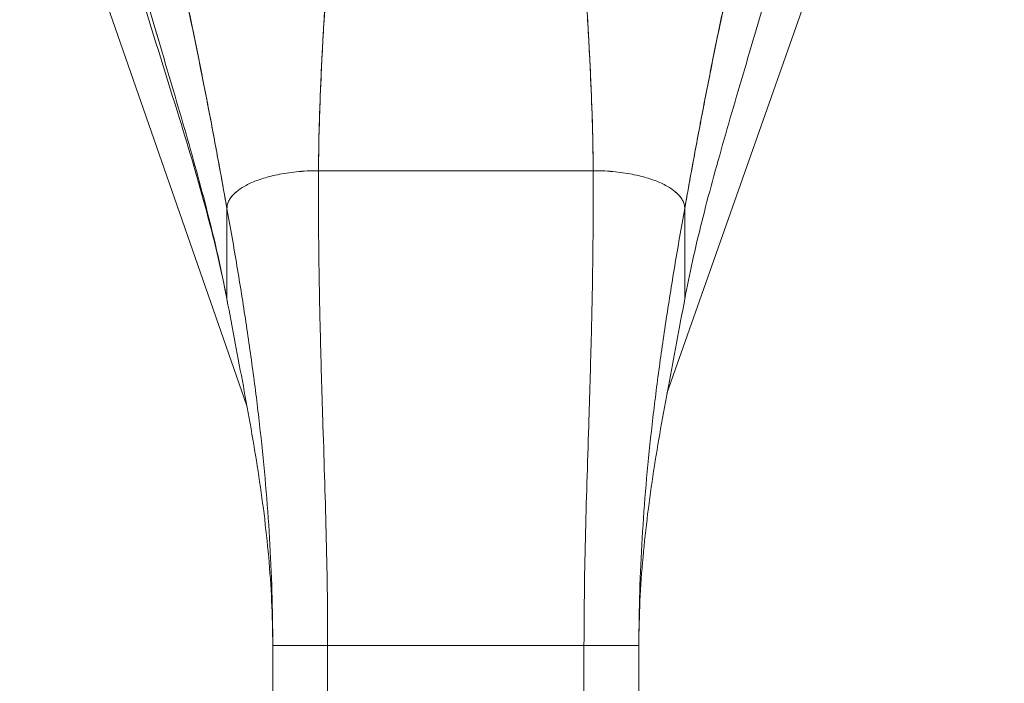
# Model space of a CAD drawing. Header units: inches. Extents: x 10 to 331, y 10 to 212.
# Tile 38 of 145: x 57.82 to 59.94, y 114.04 to 115.47. Entities that reach past the tile are written whole.
import ezdxf

# ---------------------------------------------------------------- set-up
doc = ezdxf.new("R2010")
doc.units = ezdxf.units.IN
doc.header["$LTSCALE"] = 20
doc.header["$MEASUREMENT"] = 0
doc.layers.add('Dimension (ANSI)', color=7, linetype='Continuous', lineweight=5)
doc.layers.add('Visible (ANSI)', color=7, linetype='Continuous', lineweight=5)
doc.styles.add('ROMANS', font='romans.shx')
doc.dimstyles.new('Default (ANSI)', dxfattribs={"dimscale": 20, "dimtxt": 0.065, "dimasz": 0.08, "dimexe": 0.125, "dimexo": 0.0625, "dimgap": 0.031496, "dimtad": 0, "dimtih": 1, "dimtoh": 1, "dimrnd": 1e-08, "dimzin": 0, "dimdsep": 46, "dimtxsty": 'ROMANS', "dimcen": 0.09, "dimdle": 0.393701, "dimclrd": 256, "dimclre": 256, "dimclrt": 256, "dimadec": 0, "dimazin": 0, "dimtfac": 1.538462, "dimtofl": 0, "dimtmove": 0, "dimatfit": 3, "dimfxl": 1, "dimtolj": 1, "dimtzin": 0, "dimlwd": -1, "dimlwe": -1, "dimarcsym": 0})

# ---------------------------------------------------------------- blocks, each defined once
blk = doc.blocks.new('*D20')
at = {"layer": 'Defpoints', "color": 0, "transparency": 16777216}
for p in [(58.7557, 116.5431), (70.5732, 116.5431), (61.0988, 85.4181)]:
    blk.add_point(p, dxfattribs=at)
at = {"layer": 'Dimension (ANSI)', "transparency": 16777216}
for p, q in [((60.0057, 116.5431), (73.0732, 116.5431)), ((70.5732, 114.9431), (70.5732, 103.3439)), ((70.5732, 87.0181), (70.5732, 98.6173)), ((62.3488, 85.4181), (73.0732, 85.4181))]:
    blk.add_line(p, q, dxfattribs=at)
for points in [[(70.3065, 114.9431), (70.8398, 114.9431), (70.5732, 116.5431)], [(70.3065, 87.0181), (70.8398, 87.0181), (70.5732, 85.4181)]]:
    blk.add_solid(points, dxfattribs=at)
at = {"layer": 'Dimension (ANSI)', "transparency": 16777216, "insert": (70.5732, 100.9806), "char_height": 1.3, "attachment_point": 5, "style": 'ROMANS'}
blk.add_mtext('\\A1;31.13\\PTYP.', dxfattribs=at)

msp = doc.modelspace()

# ---------------------------------------------------------------- linework, layer by layer
at = {"layer": 'Visible (ANSI)'}
for p, q in [((58.3066, 114.638), (57.8179, 116.04)), ((59.6923, 116.0376), (59.2097, 114.6645)), ((58.4605, 115.1439), (59.051, 115.1439)), ((59.051, 115.1439), (58.4605, 115.1439)), ((58.2636, 114.8675), (58.2636, 115.0626)), ((58.2636, 115.0626), (58.2636, 114.8675)), ((59.2479, 115.0626), (59.2479, 114.8675)), ((59.2479, 114.8675), (59.2479, 115.0626)), ((58.362, 113.1966), (58.362, 114.1227)), ((58.4801, 114.1227), (58.362, 114.1227)), ((58.4801, 114.1227), (58.4801, 113.1966)), ((58.4801, 114.1227), (59.0313, 114.1227)), ((59.0313, 114.1227), (58.4801, 114.1227)), ((59.0313, 113.1966), (59.0313, 114.1227)), ((59.1494, 114.1227), (59.0313, 114.1227)), ((59.1494, 114.1227), (59.1494, 113.1966))]:
    msp.add_line(p, q, dxfattribs=at)
for points, knots in [([(58.1259, 115.7379), (58.1261, 115.7372), (58.1263, 115.7365), (58.1264, 115.7359), (58.1357, 115.6962), (58.1446, 115.6571), (58.1532, 115.6185), (58.1618, 115.5798), (58.1701, 115.5416), (58.1782, 115.5037), (58.1863, 115.4657), (58.194, 115.4281), (58.2016, 115.3908), (58.2091, 115.3535), (58.2164, 115.3164), (58.2235, 115.2796), (58.2306, 115.2428), (58.2374, 115.2062), (58.2441, 115.17), (58.2508, 115.1338), (58.2573, 115.098), (58.2636, 115.0626)], [0, 0, 0, 0, 0.002892, 0.002892, 0.002892, 0.169077, 0.169077, 0.169077, 0.335261, 0.335261, 0.335261, 0.501446, 0.501446, 0.501446, 0.667631, 0.667631, 0.667631, 0.833815, 0.833815, 0.833815, 1, 1, 1, 1]), ([(58.2636, 115.0626), (58.2588, 115.0892), (58.254, 115.1161), (58.249, 115.1432), (58.2441, 115.1703), (58.239, 115.1976), (58.2339, 115.2251), (58.2287, 115.2525), (58.2234, 115.2802), (58.218, 115.308), (58.2126, 115.3358), (58.207, 115.3637), (58.2014, 115.3918), (58.1957, 115.4199), (58.1899, 115.4481), (58.1839, 115.4765), (58.178, 115.5049), (58.1719, 115.5335), (58.1656, 115.5623), (58.1593, 115.5911), (58.1529, 115.6201), (58.1463, 115.6493), (58.1397, 115.6786), (58.1329, 115.7081), (58.1259, 115.7379)], [0, 0, 0, 0, 0.125, 0.125, 0.125, 0.25, 0.25, 0.25, 0.375, 0.375, 0.375, 0.5, 0.5, 0.5, 0.625, 0.625, 0.625, 0.75, 0.75, 0.75, 0.875, 0.875, 0.875, 1, 1, 1, 1]), ([(59.2479, 115.0626), (59.2542, 115.098), (59.2607, 115.1338), (59.2674, 115.17), (59.274, 115.2062), (59.2809, 115.2428), (59.288, 115.2796), (59.2951, 115.3164), (59.3024, 115.3535), (59.3099, 115.3908), (59.3174, 115.4281), (59.3252, 115.4657), (59.3333, 115.5037), (59.3413, 115.5416), (59.3496, 115.5798), (59.3583, 115.6185), (59.3669, 115.6571), (59.3758, 115.6962), (59.3851, 115.7359), (59.3852, 115.7365), (59.3854, 115.7372), (59.3855, 115.7379)], [0, 0, 0, 0, 0.166185, 0.166185, 0.166185, 0.332369, 0.332369, 0.332369, 0.498554, 0.498554, 0.498554, 0.664739, 0.664739, 0.664739, 0.830923, 0.830923, 0.830923, 0.997108, 0.997108, 0.997108, 1, 1, 1, 1]), ([(59.3855, 115.7379), (59.3786, 115.7081), (59.3718, 115.6786), (59.3652, 115.6493), (59.3586, 115.6201), (59.3522, 115.5911), (59.3459, 115.5623), (59.3396, 115.5335), (59.3335, 115.5049), (59.3275, 115.4765), (59.3216, 115.4481), (59.3158, 115.4199), (59.3101, 115.3918), (59.3044, 115.3637), (59.2989, 115.3358), (59.2935, 115.308), (59.2881, 115.2802), (59.2828, 115.2525), (59.2776, 115.2251), (59.2724, 115.1976), (59.2674, 115.1703), (59.2624, 115.1432), (59.2575, 115.1161), (59.2526, 115.0892), (59.2479, 115.0626)], [0, 0, 0, 0, 0.125, 0.125, 0.125, 0.25, 0.25, 0.25, 0.375, 0.375, 0.375, 0.5, 0.5, 0.5, 0.625, 0.625, 0.625, 0.75, 0.75, 0.75, 0.875, 0.875, 0.875, 1, 1, 1, 1]), ([(58.4605, 115.1439), (58.4606, 115.1818), (58.4614, 115.2211), (58.4627, 115.2617), (58.464, 115.3022), (58.4657, 115.3439), (58.4679, 115.3865), (58.4701, 115.4291), (58.4727, 115.4727), (58.4755, 115.5169), (58.4784, 115.561), (58.4816, 115.6057), (58.485, 115.6509)], [0, 0, 0, 0, 0.250198, 0.250198, 0.250198, 0.500396, 0.500396, 0.500396, 0.750593, 0.750593, 0.750593, 1, 1, 1, 1]), ([(58.485, 115.6509), (58.4827, 115.62), (58.4805, 115.5894), (58.4784, 115.559), (58.4758, 115.5221), (58.4735, 115.4855), (58.4714, 115.4494), (58.4693, 115.4134), (58.4674, 115.3779), (58.4658, 115.3431), (58.4643, 115.3083), (58.463, 115.2742), (58.4621, 115.241), (58.4612, 115.2077), (58.4606, 115.1753), (58.4605, 115.1439)], [0, 0, 0, 0, 0.170255, 0.170255, 0.170255, 0.377691, 0.377691, 0.377691, 0.585128, 0.585128, 0.585128, 0.792564, 0.792564, 0.792564, 1, 1, 1, 1]), ([(59.051, 115.1439), (59.0509, 115.1753), (59.0503, 115.2077), (59.0494, 115.241), (59.0485, 115.2742), (59.0472, 115.3083), (59.0456, 115.3431), (59.0441, 115.3779), (59.0422, 115.4134), (59.0401, 115.4494), (59.038, 115.4855), (59.0357, 115.5221), (59.0331, 115.559), (59.031, 115.5894), (59.0288, 115.62), (59.0265, 115.6509)], [0, 0, 0, 0, 0.207436, 0.207436, 0.207436, 0.414872, 0.414872, 0.414872, 0.622309, 0.622309, 0.622309, 0.829745, 0.829745, 0.829745, 1, 1, 1, 1]), ([(59.0265, 115.6509), (59.0299, 115.6057), (59.0331, 115.561), (59.0359, 115.5169), (59.0388, 115.4727), (59.0414, 115.4291), (59.0436, 115.3865), (59.0457, 115.3439), (59.0475, 115.3022), (59.0488, 115.2617), (59.0501, 115.2211), (59.0508, 115.1818), (59.051, 115.1439)], [0, 0, 0, 0, 0.249407, 0.249407, 0.249407, 0.499604, 0.499604, 0.499604, 0.749802, 0.749802, 0.749802, 1, 1, 1, 1]), ([(58.2636, 114.8675), (58.2587, 114.8944), (58.2531, 114.9217), (58.2469, 114.9495), (58.2407, 114.9772), (58.234, 115.0054), (58.2268, 115.034), (58.2196, 115.0627), (58.212, 115.0918), (58.2039, 115.1214), (58.1959, 115.151), (58.1875, 115.181), (58.1788, 115.2115), (58.1701, 115.242), (58.1611, 115.2729), (58.152, 115.3042), (58.1428, 115.3355), (58.1334, 115.3671), (58.124, 115.3991), (58.1145, 115.431), (58.105, 115.4631), (58.0954, 115.4954), (58.0858, 115.5277), (58.0763, 115.5602), (58.0668, 115.5926)], [0, 0, 0, 0, 0.125, 0.125, 0.125, 0.25, 0.25, 0.25, 0.375, 0.375, 0.375, 0.5, 0.5, 0.5, 0.625, 0.625, 0.625, 0.75, 0.75, 0.75, 0.875001, 0.875001, 0.875001, 1, 1, 1, 1]), ([(58.0668, 115.5926), (58.0762, 115.5602), (58.0858, 115.5278), (58.0954, 115.4955), (58.105, 115.4632), (58.1145, 115.431), (58.124, 115.3991), (58.1334, 115.3672), (58.1428, 115.3355), (58.152, 115.3042), (58.1611, 115.2729), (58.1701, 115.242), (58.1788, 115.2115), (58.1875, 115.181), (58.1959, 115.151), (58.2039, 115.1214), (58.212, 115.0918), (58.2196, 115.0627), (58.2268, 115.034), (58.234, 115.0054), (58.2407, 114.9772), (58.2469, 114.9495), (58.2531, 114.9217), (58.2587, 114.8944), (58.2636, 114.8675)], [0, 0, 0, 0, 0.124961, 0.124961, 0.124961, 0.249967, 0.249967, 0.249967, 0.374972, 0.374972, 0.374972, 0.499978, 0.499978, 0.499978, 0.624983, 0.624983, 0.624983, 0.749989, 0.749989, 0.749989, 0.874994, 0.874994, 0.874994, 1, 1, 1, 1]), ([(59.4447, 115.5926), (59.4352, 115.5602), (59.4256, 115.5277), (59.4161, 115.4954), (59.4065, 115.4631), (59.397, 115.431), (59.3875, 115.3991), (59.378, 115.3671), (59.3687, 115.3355), (59.3595, 115.3042), (59.3503, 115.2729), (59.3414, 115.242), (59.3327, 115.2115), (59.324, 115.181), (59.3156, 115.151), (59.3075, 115.1214), (59.2995, 115.0918), (59.2918, 115.0627), (59.2847, 115.034), (59.2775, 115.0054), (59.2707, 114.9772), (59.2646, 114.9495), (59.2584, 114.9217), (59.2528, 114.8944), (59.2479, 114.8675)], [0, 0, 0, 0, 0.124999, 0.124999, 0.124999, 0.25, 0.25, 0.25, 0.375, 0.375, 0.375, 0.5, 0.5, 0.5, 0.625, 0.625, 0.625, 0.75, 0.75, 0.75, 0.875, 0.875, 0.875, 1, 1, 1, 1]), ([(58.264, 114.8637), (58.239, 114.9989), (58.1985, 115.1359), (58.1299, 115.3589), (58.1021, 115.4468), (58.0755, 115.5342)], [0, 0, 0, 0, 1.122923, 1.122923, 1.857425, 1.857425, 1.857425, 1.857425]), ([(58.4605, 115.1439), (58.4519, 115.1439), (58.4436, 115.1437), (58.4357, 115.1433), (58.4277, 115.1428), (58.4201, 115.1422), (58.4128, 115.1415), (58.4054, 115.1407), (58.3983, 115.1398), (58.3916, 115.1388), (58.3848, 115.1377), (58.3783, 115.1366), (58.3721, 115.1353), (58.366, 115.134), (58.36, 115.1326), (58.3544, 115.1311), (58.3488, 115.1296), (58.3434, 115.128), (58.3383, 115.1264), (58.3332, 115.1247), (58.3283, 115.1229), (58.3237, 115.1211), (58.3191, 115.1193), (58.3148, 115.1173), (58.3107, 115.1154), (58.3066, 115.1134), (58.3027, 115.1113), (58.2991, 115.1092), (58.2955, 115.1071), (58.2922, 115.1049), (58.289, 115.1026), (58.2859, 115.1003), (58.2831, 115.098), (58.2805, 115.0955), (58.2779, 115.0931), (58.2755, 115.0906), (58.2735, 115.088), (58.2714, 115.0855), (58.2697, 115.0828), (58.2682, 115.0801), (58.2668, 115.0773), (58.2656, 115.0745), (58.2648, 115.0716), (58.264, 115.0687), (58.2636, 115.0657), (58.2636, 115.0626)], [0, 0, 0, 0, 0.066667, 0.066667, 0.066667, 0.133333, 0.133333, 0.133333, 0.2, 0.2, 0.2, 0.266667, 0.266667, 0.266667, 0.333333, 0.333333, 0.333333, 0.4, 0.4, 0.4, 0.466667, 0.466667, 0.466667, 0.533333, 0.533333, 0.533333, 0.6, 0.6, 0.6, 0.666667, 0.666667, 0.666667, 0.733333, 0.733333, 0.733333, 0.8, 0.8, 0.8, 0.866667, 0.866667, 0.866667, 0.933333, 0.933333, 0.933333, 1, 1, 1, 1]), ([(58.4801, 114.1227), (58.4801, 114.1638), (58.4798, 114.2046), (58.4792, 114.2451), (58.4786, 114.2857), (58.4778, 114.326), (58.4768, 114.3664), (58.4758, 114.4067), (58.4746, 114.447), (58.4734, 114.4875), (58.4722, 114.5281), (58.4709, 114.5688), (58.4696, 114.61), (58.4683, 114.6512), (58.467, 114.6928), (58.4658, 114.7351), (58.4647, 114.7775), (58.4636, 114.8206), (58.4627, 114.8646), (58.4618, 114.9087), (58.4612, 114.9538), (58.4607, 115.0003), (58.4603, 115.0467), (58.4602, 115.0945), (58.4605, 115.1439)], [0, 0, 0, 0, 0.125, 0.125, 0.125, 0.25, 0.25, 0.25, 0.375, 0.375, 0.375, 0.5, 0.5, 0.5, 0.625, 0.625, 0.625, 0.75, 0.75, 0.75, 0.875, 0.875, 0.875, 1, 1, 1, 1]), ([(58.4605, 115.1439), (58.4602, 115.0945), (58.4603, 115.0467), (58.4607, 115.0003), (58.4612, 114.9538), (58.4618, 114.9087), (58.4627, 114.8646), (58.4636, 114.8206), (58.4647, 114.7775), (58.4658, 114.7351), (58.467, 114.6928), (58.4683, 114.6512), (58.4696, 114.61), (58.4709, 114.5688), (58.4722, 114.5281), (58.4734, 114.4875), (58.4746, 114.447), (58.4758, 114.4067), (58.4768, 114.3664), (58.4778, 114.326), (58.4786, 114.2857), (58.4792, 114.2451), (58.4798, 114.2046), (58.4801, 114.1638), (58.4801, 114.1227)], [0, 0, 0, 0, 0.125, 0.125, 0.125, 0.25, 0.25, 0.25, 0.375, 0.375, 0.375, 0.5, 0.5, 0.5, 0.625, 0.625, 0.625, 0.75, 0.75, 0.75, 0.875, 0.875, 0.875, 1, 1, 1, 1]), ([(59.0313, 114.1227), (59.0313, 114.1638), (59.0317, 114.2046), (59.0323, 114.2451), (59.0328, 114.2857), (59.0337, 114.326), (59.0347, 114.3664), (59.0357, 114.4067), (59.0368, 114.447), (59.0381, 114.4875), (59.0393, 114.5281), (59.0406, 114.5688), (59.0419, 114.61), (59.0432, 114.6512), (59.0445, 114.6928), (59.0456, 114.7351), (59.0468, 114.7775), (59.0479, 114.8206), (59.0488, 114.8646), (59.0496, 114.9087), (59.0503, 114.9538), (59.0507, 115.0003), (59.0511, 115.0467), (59.0513, 115.0945), (59.051, 115.1439)], [0, 0, 0, 0, 0.125, 0.125, 0.125, 0.25, 0.25, 0.25, 0.375, 0.375, 0.375, 0.5, 0.5, 0.5, 0.625, 0.625, 0.625, 0.75, 0.75, 0.75, 0.875, 0.875, 0.875, 1, 1, 1, 1]), ([(59.051, 115.1439), (59.0513, 115.0945), (59.0511, 115.0467), (59.0507, 115.0003), (59.0503, 114.9538), (59.0496, 114.9087), (59.0488, 114.8646), (59.0479, 114.8206), (59.0468, 114.7775), (59.0456, 114.7351), (59.0445, 114.6928), (59.0432, 114.6512), (59.0419, 114.61), (59.0406, 114.5688), (59.0393, 114.5281), (59.0381, 114.4875), (59.0368, 114.447), (59.0357, 114.4067), (59.0347, 114.3664), (59.0337, 114.326), (59.0328, 114.2857), (59.0323, 114.2451), (59.0317, 114.2046), (59.0313, 114.1638), (59.0313, 114.1227)], [0, 0, 0, 0, 0.125, 0.125, 0.125, 0.25, 0.25, 0.25, 0.375, 0.375, 0.375, 0.5, 0.5, 0.5, 0.625, 0.625, 0.625, 0.75, 0.75, 0.75, 0.875, 0.875, 0.875, 1, 1, 1, 1]), ([(59.2479, 115.0626), (59.2479, 115.0657), (59.2474, 115.0687), (59.2467, 115.0716), (59.2459, 115.0745), (59.2447, 115.0773), (59.2433, 115.0801), (59.2418, 115.0828), (59.24, 115.0855), (59.238, 115.088), (59.2359, 115.0906), (59.2336, 115.0931), (59.231, 115.0955), (59.2284, 115.098), (59.2255, 115.1003), (59.2224, 115.1026), (59.2193, 115.1049), (59.216, 115.1071), (59.2124, 115.1092), (59.2087, 115.1113), (59.2049, 115.1134), (59.2008, 115.1154), (59.1967, 115.1173), (59.1923, 115.1193), (59.1877, 115.1211), (59.1832, 115.1229), (59.1783, 115.1247), (59.1732, 115.1264), (59.1681, 115.128), (59.1627, 115.1296), (59.1571, 115.1311), (59.1514, 115.1326), (59.1455, 115.134), (59.1393, 115.1353), (59.1331, 115.1366), (59.1267, 115.1377), (59.1199, 115.1388), (59.1131, 115.1398), (59.1061, 115.1407), (59.0987, 115.1415), (59.0914, 115.1422), (59.0837, 115.1428), (59.0758, 115.1433), (59.0678, 115.1437), (59.0596, 115.1439), (59.051, 115.1439)], [0, 0, 0, 0, 0.066667, 0.066667, 0.066667, 0.133333, 0.133333, 0.133333, 0.2, 0.2, 0.2, 0.266667, 0.266667, 0.266667, 0.333333, 0.333333, 0.333333, 0.4, 0.4, 0.4, 0.466667, 0.466667, 0.466667, 0.533333, 0.533333, 0.533333, 0.6, 0.6, 0.6, 0.666667, 0.666667, 0.666667, 0.733333, 0.733333, 0.733333, 0.8, 0.8, 0.8, 0.866667, 0.866667, 0.866667, 0.933333, 0.933333, 0.933333, 1, 1, 1, 1]), ([(58.362, 114.1227), (58.362, 114.1614), (58.3614, 114.1999), (58.3603, 114.2383), (58.3591, 114.2768), (58.3574, 114.3151), (58.3551, 114.3533), (58.3528, 114.3916), (58.35, 114.4299), (58.3467, 114.4682), (58.3434, 114.5065), (58.3396, 114.5449), (58.3353, 114.5835), (58.331, 114.6221), (58.3263, 114.6608), (58.3211, 114.6999), (58.3159, 114.739), (58.3103, 114.7783), (58.3043, 114.8181), (58.2983, 114.8579), (58.2919, 114.898), (58.2851, 114.9388), (58.2783, 114.9795), (58.2711, 115.0207), (58.2636, 115.0626)], [0, 0, 0, 0, 0.125, 0.125, 0.125, 0.25, 0.25, 0.25, 0.375, 0.375, 0.375, 0.5, 0.5, 0.5, 0.625, 0.625, 0.625, 0.75, 0.75, 0.75, 0.875, 0.875, 0.875, 1, 1, 1, 1]), ([(58.2636, 115.0626), (58.2711, 115.0207), (58.2783, 114.9795), (58.2851, 114.9388), (58.2919, 114.898), (58.2983, 114.8579), (58.3043, 114.8181), (58.3103, 114.7783), (58.3159, 114.739), (58.3211, 114.6999), (58.3263, 114.6608), (58.331, 114.6221), (58.3353, 114.5835), (58.3396, 114.5449), (58.3434, 114.5065), (58.3467, 114.4682), (58.35, 114.4299), (58.3528, 114.3916), (58.3551, 114.3533), (58.3574, 114.3151), (58.3591, 114.2768), (58.3603, 114.2383), (58.3614, 114.1999), (58.362, 114.1614), (58.362, 114.1227)], [0, 0, 0, 0, 0.125, 0.125, 0.125, 0.25, 0.25, 0.25, 0.375, 0.375, 0.375, 0.5, 0.5, 0.5, 0.625, 0.625, 0.625, 0.75, 0.75, 0.75, 0.875, 0.875, 0.875, 1, 1, 1, 1]), ([(59.1494, 114.1227), (59.1494, 114.1614), (59.15, 114.1999), (59.1512, 114.2383), (59.1524, 114.2768), (59.1541, 114.3151), (59.1564, 114.3533), (59.1587, 114.3916), (59.1615, 114.4299), (59.1648, 114.4682), (59.1681, 114.5065), (59.1719, 114.5449), (59.1762, 114.5835), (59.1804, 114.6221), (59.1852, 114.6608), (59.1904, 114.6999), (59.1955, 114.739), (59.2012, 114.7783), (59.2072, 114.8181), (59.2132, 114.8579), (59.2196, 114.898), (59.2264, 114.9388), (59.2332, 114.9795), (59.2404, 115.0207), (59.2479, 115.0626)], [0, 0, 0, 0, 0.125, 0.125, 0.125, 0.25, 0.25, 0.25, 0.375, 0.375, 0.375, 0.5, 0.5, 0.5, 0.625, 0.625, 0.625, 0.75, 0.75, 0.75, 0.875, 0.875, 0.875, 1, 1, 1, 1]), ([(59.2479, 115.0626), (59.2404, 115.0207), (59.2332, 114.9795), (59.2264, 114.9388), (59.2196, 114.898), (59.2132, 114.8579), (59.2072, 114.8181), (59.2012, 114.7783), (59.1955, 114.739), (59.1904, 114.6999), (59.1852, 114.6608), (59.1804, 114.6221), (59.1762, 114.5835), (59.1719, 114.5449), (59.1681, 114.5065), (59.1648, 114.4682), (59.1615, 114.4299), (59.1587, 114.3916), (59.1564, 114.3533), (59.1541, 114.3151), (59.1524, 114.2768), (59.1512, 114.2383), (59.15, 114.1999), (59.1494, 114.1614), (59.1494, 114.1227)], [0, 0, 0, 0, 0.125, 0.125, 0.125, 0.25, 0.25, 0.25, 0.375, 0.375, 0.375, 0.5, 0.5, 0.5, 0.625, 0.625, 0.625, 0.75, 0.75, 0.75, 0.875, 0.875, 0.875, 1, 1, 1, 1]), ([(58.362, 114.1227), (58.362, 114.1549), (58.3612, 114.1867), (58.3597, 114.2184), (58.3582, 114.25), (58.356, 114.2814), (58.3533, 114.3126), (58.3505, 114.3437), (58.3471, 114.3746), (58.3433, 114.4054), (58.3394, 114.4362), (58.3351, 114.4668), (58.3304, 114.4973), (58.3257, 114.5278), (58.3207, 114.5583), (58.3154, 114.5888), (58.3101, 114.6192), (58.3045, 114.6497), (58.2988, 114.6804), (58.2931, 114.7111), (58.2872, 114.7419), (58.2813, 114.773), (58.2754, 114.8041), (58.2695, 114.8356), (58.2636, 114.8675)], [0, 0, 0, 0, 0.125, 0.125, 0.125, 0.25, 0.25, 0.25, 0.375, 0.375, 0.375, 0.5, 0.5, 0.5, 0.625, 0.625, 0.625, 0.75, 0.75, 0.75, 0.875, 0.875, 0.875, 1, 1, 1, 1]), ([(58.2636, 114.8675), (58.2636, 114.8653), (58.2639, 114.8634), (58.2645, 114.8615), (58.2646, 114.861), (58.2648, 114.8605), (58.265, 114.8601)], [0, 0, 0, 0, 0.0625, 0.0625, 0.0625, 0.07902478, 0.07902478, 0.07902478, 0.07902478]), ([(59.2479, 114.8675), (59.242, 114.8356), (59.2361, 114.8041), (59.2302, 114.773), (59.2243, 114.7419), (59.2184, 114.7111), (59.2127, 114.6804), (59.207, 114.6497), (59.2014, 114.6192), (59.1961, 114.5888), (59.1908, 114.5583), (59.1857, 114.5278), (59.1811, 114.4973), (59.1764, 114.4668), (59.1721, 114.4362), (59.1682, 114.4054), (59.1644, 114.3746), (59.161, 114.3437), (59.1582, 114.3126), (59.1554, 114.2814), (59.1532, 114.25), (59.1517, 114.2184), (59.1502, 114.1867), (59.1494, 114.1549), (59.1494, 114.1227)], [0, 0, 0, 0, 0.125, 0.125, 0.125, 0.25, 0.25, 0.25, 0.375, 0.375, 0.375, 0.5, 0.5, 0.5, 0.625, 0.625, 0.625, 0.75, 0.75, 0.75, 0.875, 0.875, 0.875, 1, 1, 1, 1]), ([(58.4801, 114.1227), (58.4737, 114.1227), (58.4677, 114.1227), (58.4621, 114.1227), (58.4564, 114.1227), (58.4511, 114.1227), (58.4462, 114.1227), (58.4413, 114.1227), (58.4368, 114.1227), (58.4326, 114.1227), (58.4284, 114.1227), (58.4245, 114.1227), (58.4209, 114.1227), (58.4173, 114.1227), (58.414, 114.1227), (58.4108, 114.1227), (58.4077, 114.1227), (58.4049, 114.1227), (58.4022, 114.1227), (58.3995, 114.1227), (58.397, 114.1227), (58.3947, 114.1227), (58.3923, 114.1227), (58.3901, 114.1227), (58.3881, 114.1227), (58.386, 114.1227), (58.3841, 114.1227), (58.3822, 114.1227), (58.3804, 114.1227), (58.3786, 114.1227), (58.377, 114.1227), (58.3754, 114.1227), (58.3738, 114.1227), (58.3724, 114.1227), (58.371, 114.1227), (58.3696, 114.1227), (58.3684, 114.1227), (58.3672, 114.1227), (58.3661, 114.1227), (58.3652, 114.1227), (58.3642, 114.1227), (58.3634, 114.1227), (58.3629, 114.1227), (58.3623, 114.1227), (58.3622, 114.1227), (58.362, 114.1227)], [0, 0, 0, 0, 0.066667, 0.066667, 0.066667, 0.133333, 0.133333, 0.133333, 0.2, 0.2, 0.2, 0.266667, 0.266667, 0.266667, 0.333333, 0.333333, 0.333333, 0.4, 0.4, 0.4, 0.466667, 0.466667, 0.466667, 0.533333, 0.533333, 0.533333, 0.6, 0.6, 0.6, 0.666667, 0.666667, 0.666667, 0.733333, 0.733333, 0.733333, 0.8, 0.8, 0.8, 0.866667, 0.866667, 0.866667, 0.933333, 0.933333, 0.933333, 1, 1, 1, 1]), ([(59.1494, 114.1227), (59.1493, 114.1227), (59.1491, 114.1227), (59.1486, 114.1227), (59.148, 114.1227), (59.1473, 114.1227), (59.1463, 114.1227), (59.1454, 114.1227), (59.1443, 114.1227), (59.1431, 114.1227), (59.1419, 114.1227), (59.1405, 114.1227), (59.1391, 114.1227), (59.1376, 114.1227), (59.1361, 114.1227), (59.1345, 114.1227), (59.1328, 114.1227), (59.1311, 114.1227), (59.1293, 114.1227), (59.1274, 114.1227), (59.1255, 114.1227), (59.1234, 114.1227), (59.1213, 114.1227), (59.1191, 114.1227), (59.1168, 114.1227), (59.1145, 114.1227), (59.112, 114.1227), (59.1093, 114.1227), (59.1066, 114.1227), (59.1037, 114.1227), (59.1006, 114.1227), (59.0975, 114.1227), (59.0942, 114.1227), (59.0906, 114.1227), (59.087, 114.1227), (59.0831, 114.1227), (59.0789, 114.1227), (59.0747, 114.1227), (59.0701, 114.1227), (59.0652, 114.1227), (59.0603, 114.1227), (59.0551, 114.1227), (59.0494, 114.1227), (59.0438, 114.1227), (59.0377, 114.1227), (59.0313, 114.1227)], [0, 0, 0, 0, 0.066667, 0.066667, 0.066667, 0.133333, 0.133333, 0.133333, 0.2, 0.2, 0.2, 0.266667, 0.266667, 0.266667, 0.333333, 0.333333, 0.333333, 0.4, 0.4, 0.4, 0.466667, 0.466667, 0.466667, 0.533333, 0.533333, 0.533333, 0.6, 0.6, 0.6, 0.666667, 0.666667, 0.666667, 0.733333, 0.733333, 0.733333, 0.8, 0.8, 0.8, 0.866667, 0.866667, 0.866667, 0.933333, 0.933333, 0.933333, 1, 1, 1, 1])]:
    msp.add_open_spline(points, degree=3, knots=knots, dxfattribs=at)
for points in [[(58.2636, 115.0626), (58.2636, 115.0657), (58.2645, 115.0717), (58.2679, 115.0802), (58.2732, 115.0881), (58.2802, 115.0956), (58.2888, 115.1026), (58.2989, 115.1093), (58.3104, 115.1154), (58.3235, 115.1212), (58.338, 115.1264), (58.3541, 115.1312), (58.3719, 115.1354), (58.3913, 115.1389), (58.4125, 115.1416), (58.4354, 115.1435), (58.4519, 115.1439), (58.4605, 115.1439)], [(59.051, 115.1439), (59.0596, 115.1439), (59.0761, 115.1435), (59.099, 115.1416), (59.1202, 115.1389), (59.1396, 115.1354), (59.1573, 115.1312), (59.1735, 115.1264), (59.188, 115.1212), (59.201, 115.1154), (59.2126, 115.1093), (59.2227, 115.1026), (59.2313, 115.0956), (59.2383, 115.0881), (59.2436, 115.0802), (59.247, 115.0717), (59.2479, 115.0657), (59.2479, 115.0626)]]:
    msp.add_open_spline(points, degree=3, dxfattribs=at)

# ---------------------------------------------------------------- dimensions: what is measured, and where the dimension line sits
at = {"layer": 'Dimension (ANSI)'}
dim = msp.add_linear_dim(base=(70.5731518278, 116.5430965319), p1=(61.0988298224, 85.4180965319), p2=(58.7557369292, 116.5430965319), angle=90, text='<>\\PTYP.', dimstyle='Default (ANSI)', override={"dimdec": 2, "dimtp": 0, "dimtm": 0, "dimtdec": 2, "dimatfit": 1}, dxfattribs=at)
dim.commit()
dim.dimension.update_dxf_attribs({"geometry": '*D20', "text_midpoint": (70.5731518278, 100.9805965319), "dimtype": 160})

doc.saveas('drawing.dxf')
